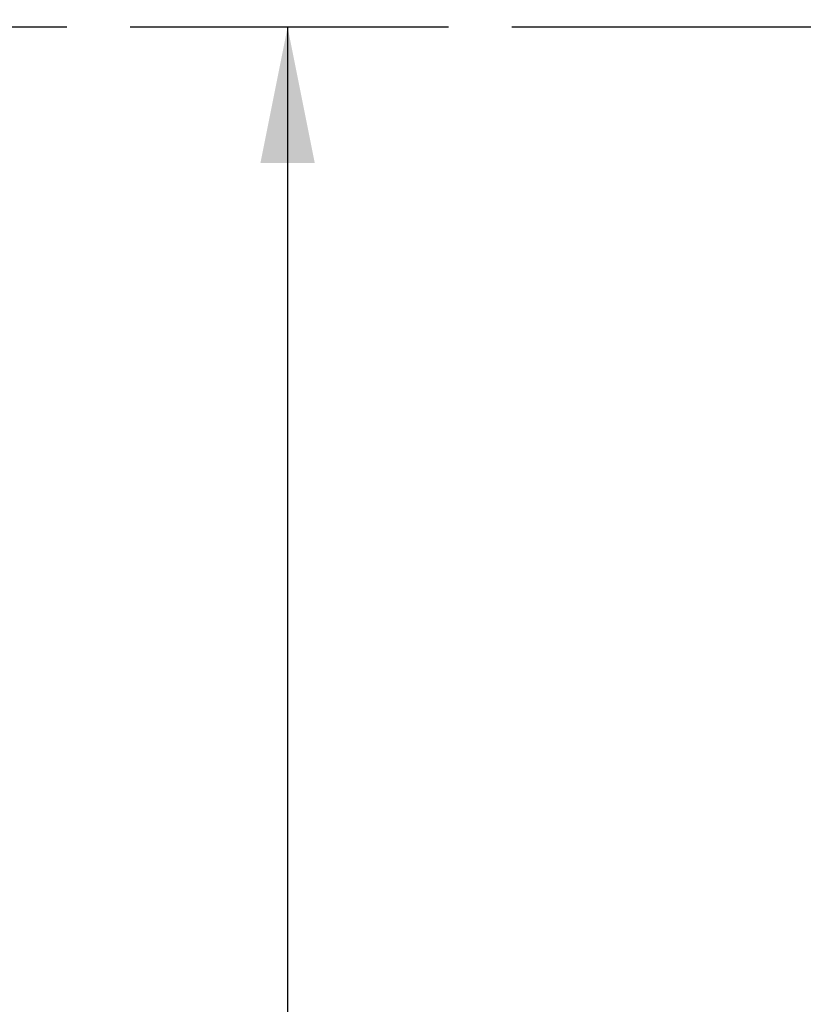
# Model space of a CAD drawing. Header units: inches. Extents: x 0 to 256, y 0 to 165.
# Tile 39 of 88: x 67 to 75, y 103 to 114. Entities that reach past the tile are written whole.
import ezdxf

# ---------------------------------------------------------------- set-up
doc = ezdxf.new("R2010")
doc.units = ezdxf.units.IN
doc.header["$LTSCALE"] = 14.05744
doc.header["$MEASUREMENT"] = 0
doc.linetypes.add('PHANTOM', pattern=[0.8, 0.45, -0.05, 0.1, -0.05, 0.1, -0.05])
doc.layers.get('0').update_dxf_attribs({"linetype": 'CONTINUOUS'})
doc.layers.add('AVAILABLE_DOOR_SPACE', color=7, linetype='CONTINUOUS')
doc.layers.add('DIMENSIONS', color=7, linetype='CONTINUOUS')
doc.styles.get("Standard").update_dxf_attribs({"font": 'txt', "width": 0.8})
doc.dimstyles.new('DIMSTYLE_3', dxfattribs={"dimtxt": 1.172706, "dimasz": 1.50347, "dimexe": 0.09, "dimexo": 0.07, "dimgap": 0.039, "dimtad": 0, "dimtih": 1, "dimtoh": 1, "dimzin": 4, "dimdsep": 46, "dimtxsty": 'Standard', "dimblk": '_FILLED', "dimblk1": '_FILLED', "dimblk2": '_FILLED', "dimcen": 0.09, "dimadec": 0, "dimazin": 0, "dimtfac": 1, "dimtofl": 0, "dimtmove": 0, "dimatfit": 3, "dimldrblk": '_FILLED', "dimfxl": 0, "dimtolj": 1, "dimtzin": 4, "dimarcsym": 0})

# ---------------------------------------------------------------- blocks, each defined once
blk = doc.blocks.new('_FILLED')
at = {"color": 0, "linetype": 'ByBlock'}
blk.add_solid([(0, 0), (-1, 0.2), (-1, -0.2)], dxfattribs=at)
blk = doc.blocks.new('*D17')
at = {"layer": 'DIMENSIONS', "color": 2, "linetype": 'Continuous'}
for p, q in [((69.687, 115.21), (69.687, 119.672)), ((69.687, 119.672), (70.98, 119.672)), ((68.675, 115.21), (71.04, 115.21)), ((71.04, 114.085), (68.675, 114.085)), ((69.687, 114.085), (69.687, 111.078))]:
    blk.add_line(p, q, dxfattribs=at)
at = {"layer": 'DIMENSIONS', "color": 2, "linetype": 'Continuous', "xscale": 1.5034695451, "yscale": 1.5034695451, "zscale": 1.5034695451}
for p, rotation in [((69.687, 115.21), 270), ((69.687, 114.085), 90)]:
    blk.add_blockref('_FILLED', p, dxfattribs=dict(at, rotation=rotation))
at = {"layer": 'DIMENSIONS', "color": 2, "linetype": 'Continuous', "insert": (71.567, 120.259), "char_height": 1.1727, "width": 3.75266, "attachment_point": 1, "line_spacing_factor": 0.9}
blk.add_mtext('1.13', dxfattribs=at)
blk = doc.blocks.new('*D19')
at = {"layer": 'DIMENSIONS', "color": 2, "linetype": 'Continuous'}
for p, q in [((71.04, 114.085), (68.675, 114.085)), ((69.687, 114.085), (69.687, 90.5)), ((69.687, 53.835), (69.687, 86.395)), ((71.04, 53.835), (68.675, 53.835))]:
    blk.add_line(p, q, dxfattribs=at)
at = {"layer": 'DIMENSIONS', "color": 2, "linetype": 'Continuous', "xscale": 1.5034695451, "yscale": 1.5034695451, "zscale": 1.5034695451}
for p, rotation in [((69.687, 114.085), 90), ((69.687, 53.835), 270)]:
    blk.add_blockref('_FILLED', p, dxfattribs=dict(at, rotation=rotation))
at = {"layer": 'DIMENSIONS', "color": 2, "linetype": 'Continuous', "insert": (69.687, 89.913), "char_height": 1.1727, "width": 4.69082, "attachment_point": 2, "line_spacing_factor": 0.9}
blk.add_mtext('60.25\\Ptyp.', dxfattribs=at)

msp = doc.modelspace()

# ---------------------------------------------------------------- linework, layer by layer
at = {"layer": 'AVAILABLE_DOOR_SPACE', "color": 4, "linetype": 'PHANTOM'}
msp.add_line((78.492, 114.085), (55.054, 114.085), dxfattribs=at)

# ---------------------------------------------------------------- dimensions: what is measured, and where the dimension line sits
at = {"layer": 'DIMENSIONS', "color": 2, "linetype": 'Continuous'}
dim = msp.add_linear_dim(base=(69.687226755, 114.085036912), p1=(71.110349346, 115.210036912), p2=(71.110349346, 114.085036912), angle=270, dimstyle='DIMSTYLE_3', dxfattribs=at)
dim.commit()
dim.dimension.update_dxf_attribs({"geometry": '*D17', "text_midpoint": (73.442893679, 119.672462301), "dimtype": 160})
dim = msp.add_linear_dim(base=(69.687, 53.835), p1=(71.11, 114.085), p2=(71.11, 53.835), angle=270, text='<>\\Ptyp.', dimstyle='DIMSTYLE_3', dxfattribs=at)
dim.commit()
dim.dimension.update_dxf_attribs({"geometry": '*D19', "text_midpoint": (69.687, 88.447), "dimtype": 160})

doc.saveas('drawing.dxf')
